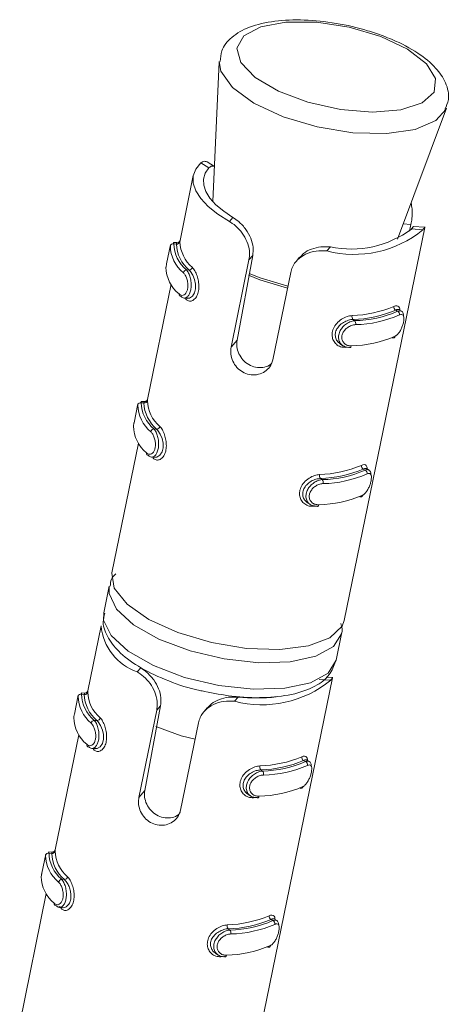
# Model space of a CAD drawing. Header units: millimetres. Extents: x -172 to 1038, y -1779 to -162.
# Tile 13 of 63: x 116 to 130, y -1158 to -1125. Entities that reach past the tile are written whole.
import ezdxf

# ---------------------------------------------------------------- set-up
doc = ezdxf.new("R2010")
doc.units = ezdxf.units.MM

msp = doc.modelspace()

# ---------------------------------------------------------------- linework, layer by layer
at = {"color": 7, "linetype": 'Continuous', "lineweight": 15}
for p, q in [((122.644, -1126.353), (122.425, -1131.073)), ((128.653, -1132.347), (130.306, -1127.921)), ((130.306, -1127.921), (130.293, -1127.954)), ((122.025, -1129.771), (122.292, -1129.939)), ((122.48, -1129.886), (122.236, -1129.732)), ((121.766, -1130.196), (121.318, -1132.388)), ((122.987, -1131.749), (123.105, -1131.61)), ((126.859, -1145.216), (129.573, -1131.95)), ((129.11, -1131.843), (129.064, -1132.072)), ((129.512, -1132.029), (129.126, -1132)), ((129.568, -1131.939), (129.194, -1131.911)), ((121.214, -1132.461), (121.102, -1132.453)), ((120.996, -1132.534), (120.864, -1133.179)), ((121.198, -1132.507), (121.109, -1132.501)), ((126.271, -1132.74), (126.389, -1132.6)), ((123.042, -1135.988), (123.645, -1133.042)), ((123.773, -1132.89), (123.241, -1135.753)), ((123.645, -1133.042), (123.773, -1132.89)), ((125.354, -1132.953), (125.234, -1133.095)), ((121.628, -1133.39), (121.538, -1133.384)), ((125.052, -1133.466), (124.449, -1136.412)), ((121.015, -1133.867), (120.22, -1137.754)), ((121.456, -1134.333), (121.568, -1134.341)), ((128.598, -1134.739), (128.66, -1134.778)), ((128.794, -1134.776), (128.712, -1134.724)), ((127.151, -1135.056), (127.213, -1135.095)), ((123.042, -1135.988), (123.241, -1135.753)), ((126.733, -1135.888), (126.815, -1135.94)), ((127.007, -1135.988), (126.903, -1135.995)), ((119.898, -1137.9), (119.766, -1138.545)), ((120.116, -1137.827), (120.003, -1137.819)), ((120.1, -1137.873), (120.01, -1137.867)), ((120.53, -1138.757), (120.44, -1138.75)), ((119.917, -1139.233), (119.021, -1143.612)), ((120.358, -1139.699), (120.47, -1139.708)), ((127.5, -1140.105), (127.562, -1140.144)), ((127.696, -1140.142), (127.613, -1140.09)), ((126.053, -1140.422), (126.115, -1140.461)), ((125.635, -1141.255), (125.717, -1141.306)), ((125.909, -1141.354), (125.805, -1141.361)), ((118.93, -1144.059), (118.747, -1144.953)), ((118.655, -1145.401), (118.207, -1147.592)), ((126.584, -1146.557), (126.767, -1145.663)), ((119.876, -1146.954), (119.994, -1146.814)), ((119.994, -1146.814), (119.915, -1146.766)), ((123.747, -1160.42), (126.462, -1147.154)), ((126.4, -1147.233), (126.015, -1147.204)), ((126.457, -1147.143), (126.247, -1147.127)), ((117.884, -1147.738), (117.753, -1148.383)), ((118.102, -1147.665), (117.99, -1147.657)), ((118.087, -1147.712), (117.997, -1147.705)), ((123.159, -1147.944), (123.278, -1147.805)), ((119.93, -1151.192), (120.533, -1148.246)), ((120.662, -1148.095), (120.13, -1150.957)), ((120.533, -1148.246), (120.662, -1148.095)), ((122.243, -1148.157), (122.123, -1148.299)), ((118.517, -1148.595), (118.427, -1148.588)), ((121.941, -1148.67), (121.338, -1151.617)), ((117.904, -1149.072), (117.109, -1152.959)), ((118.345, -1149.537), (118.457, -1149.546)), ((125.487, -1149.943), (125.549, -1149.982)), ((125.683, -1149.98), (125.6, -1149.928)), ((124.04, -1150.26), (124.102, -1150.299)), ((119.93, -1151.192), (120.13, -1150.957)), ((123.622, -1151.093), (123.704, -1151.144)), ((123.896, -1151.192), (123.792, -1151.199)), ((117.004, -1153.032), (116.892, -1153.023)), ((116.989, -1153.078), (116.899, -1153.071)), ((116.786, -1153.105), (116.654, -1153.75)), ((117.418, -1153.961), (117.329, -1153.954)), ((116.806, -1154.438), (115.91, -1158.816)), ((117.247, -1154.903), (117.359, -1154.912)), ((124.389, -1155.309), (124.451, -1155.348)), ((124.585, -1155.346), (124.502, -1155.295)), ((122.942, -1155.626), (123.004, -1155.665)), ((122.524, -1156.459), (122.606, -1156.511)), ((122.798, -1156.559), (122.694, -1156.566))]:
    msp.add_line(p, q, dxfattribs=at)
at = {"color": 8, "linetype": 'Continuous', "lineweight": 15}
msp.add_line((129.11, -1131.843), (128.849, -1131.824), dxfattribs=at)
at = {"color": 7, "linetype": 'Continuous', "lineweight": 15, "flags": 128}
for points in [[(128.088, -1125.503), (127.027, -1125.189), (125.92, -1125.019), (124.886, -1125.013), (124.039, -1125.171), (123.469, -1125.475), (123.238, -1125.894), (123.371, -1126.381), (123.855, -1126.884), (124.636, -1127.348), (125.63, -1127.723), (126.729, -1127.969), (127.814, -1128.058), (128.768, -1127.981), (129.486, -1127.746), (129.892, -1127.38), (129.941, -1126.921), (129.628, -1126.419), (128.987, -1125.929), (128.088, -1125.503)], [(122.025, -1129.771), (121.852, -1129.978), (121.764, -1130.207), (121.763, -1130.453), (121.848, -1130.711), (122.017, -1130.976), (122.267, -1131.241), (122.593, -1131.501), (122.987, -1131.749)], [(123.105, -1131.61), (122.791, -1131.399), (122.531, -1131.18), (122.329, -1130.958), (122.19, -1130.737), (122.116, -1130.52), (122.109, -1130.313), (122.168, -1130.118), (122.292, -1129.939)], [(121.085, -1132.499), (121.089, -1132.482), (121.101, -1132.453), (121.108, -1132.479), (121.109, -1132.501), (121.109, -1132.501), (121.109, -1132.501)], [(121.499, -1134.316), (121.531, -1134.335), (121.636, -1134.334), (121.736, -1134.273), (121.81, -1134.16), (121.845, -1134.018), (121.843, -1133.866), (121.81, -1133.709), (121.749, -1133.558), (121.667, -1133.432), (121.628, -1133.39), (121.628, -1133.39), (121.628, -1133.39)], [(128.71, -1134.727), (128.705, -1134.721), (128.637, -1134.721), (128.598, -1134.739), (128.598, -1134.739), (128.598, -1134.739)], [(127.094, -1135.944), (127.09, -1135.961), (127.084, -1135.975), (127.076, -1135.987), (127.068, -1135.995), (127.059, -1135.999), (127.049, -1135.999), (127.04, -1135.996), (127.03, -1135.989)], [(119.987, -1137.865), (119.991, -1137.848), (120.003, -1137.819), (120.01, -1137.845), (120.01, -1137.867), (120.01, -1137.867), (120.01, -1137.867)], [(120.401, -1139.682), (120.433, -1139.701), (120.538, -1139.7), (120.638, -1139.639), (120.712, -1139.526), (120.747, -1139.384), (120.745, -1139.232), (120.712, -1139.075), (120.651, -1138.925), (120.569, -1138.798), (120.53, -1138.757), (120.53, -1138.757), (120.53, -1138.757)], [(127.612, -1140.093), (127.607, -1140.087), (127.539, -1140.088), (127.5, -1140.105), (127.5, -1140.105), (127.5, -1140.105)], [(125.996, -1141.311), (125.992, -1141.327), (125.986, -1141.341), (125.978, -1141.353), (125.97, -1141.361), (125.961, -1141.365), (125.951, -1141.366), (125.941, -1141.362), (125.932, -1141.356)], [(119.021, -1143.612), (119.02, -1143.615), (119.102, -1144.127), (119.531, -1144.664), (120.267, -1145.179), (121.245, -1145.625), (122.375, -1145.962), (123.557, -1146.158), (124.683, -1146.198), (125.651, -1146.076), (126.375, -1145.804), (126.789, -1145.406), (126.859, -1145.216)], [(117.974, -1147.703), (117.978, -1147.686), (117.99, -1147.657), (117.996, -1147.684), (117.997, -1147.705), (117.997, -1147.705), (117.997, -1147.705)], [(118.388, -1149.52), (118.42, -1149.539), (118.525, -1149.538), (118.625, -1149.477), (118.699, -1149.364), (118.734, -1149.222), (118.732, -1149.07), (118.699, -1148.914), (118.638, -1148.763), (118.556, -1148.636), (118.517, -1148.595), (118.517, -1148.595), (118.517, -1148.595)], [(120.501, -1148.792), (121.357, -1149.108), (121.827, -1149.228)], [(125.599, -1149.931), (125.594, -1149.925), (125.526, -1149.926), (125.487, -1149.943), (125.487, -1149.943), (125.487, -1149.943)], [(123.983, -1151.149), (123.979, -1151.165), (123.973, -1151.179), (123.965, -1151.191), (123.957, -1151.199), (123.948, -1151.203), (123.938, -1151.204), (123.928, -1151.201), (123.919, -1151.194)], [(116.876, -1153.07), (116.879, -1153.053), (116.892, -1153.023), (116.898, -1153.05), (116.899, -1153.071), (116.899, -1153.071), (116.899, -1153.071)], [(124.501, -1155.297), (124.496, -1155.291), (124.428, -1155.292), (124.389, -1155.309), (124.389, -1155.309), (124.389, -1155.309)], [(122.885, -1156.515), (122.881, -1156.531), (122.875, -1156.546), (122.867, -1156.557), (122.859, -1156.565), (122.849, -1156.569), (122.84, -1156.57), (122.83, -1156.567), (122.821, -1156.56)]]:
    msp.add_lwpolyline(points, dxfattribs=at)
at = {"color": 8, "linetype": 'Continuous', "lineweight": 15, "flags": 128}
for points in [[(124.793, -1128.208), (123.809, -1127.748), (123.087, -1127.218), (122.699, -1126.67), (122.644, -1126.349)], [(130.293, -1127.954), (129.951, -1128.341), (129.256, -1128.639), (128.291, -1128.78), (127.15, -1128.751), (125.944, -1128.554), (124.793, -1128.208)], [(124.944, -1133.992), (124.009, -1133.715), (123.626, -1133.555)], [(123.646, -1133.497), (124.02, -1133.654), (124.957, -1133.931)], [(121.515, -1134.337), (121.516, -1134.353), (121.514, -1134.37)], [(126.909, -1135.975), (126.907, -1135.979), (126.903, -1135.995)], [(120.417, -1139.703), (120.418, -1139.719), (120.416, -1139.737)], [(125.811, -1141.341), (125.809, -1141.345), (125.805, -1141.361)], [(126.767, -1145.662), (126.767, -1145.664), (126.496, -1146.099), (125.901, -1146.425), (125.034, -1146.612), (123.974, -1146.643), (122.813, -1146.516), (121.656, -1146.241), (120.604, -1145.845), (119.752, -1145.36), (119.175, -1144.832), (118.924, -1144.306), (118.93, -1144.056)], [(118.747, -1144.953), (118.741, -1145.2), (118.992, -1145.726), (119.569, -1146.255), (120.421, -1146.739), (121.473, -1147.136), (122.63, -1147.41), (123.791, -1147.537), (124.851, -1147.506), (125.718, -1147.319), (126.313, -1146.994), (126.584, -1146.558), (126.584, -1146.557)], [(118.404, -1149.542), (118.405, -1149.557), (118.403, -1149.575)], [(123.797, -1151.179), (123.796, -1151.183), (123.792, -1151.199)], [(117.305, -1154.908), (117.307, -1154.923), (117.305, -1154.941)], [(122.699, -1156.545), (122.698, -1156.549), (122.694, -1156.566)]]:
    msp.add_lwpolyline(points, dxfattribs=at)
at = {"color": 7, "linetype": 'Continuous', "lineweight": 15}
for centre, radius, start, end in [((127.192, -1129.198), 3.66, 255.4121, 309.3218), ((127.1, -1129.301), 3.375, 257.8394, 306.8947), ((121.219, -1132.411), 0.0985, 257.5903, 345.5968), ((122.499, -1132.392), 1.185, 182.0918, 229.7885), ((121.087, -1132.596), 0.0979, 77.214, 165.609), ((122.179, -1132.554), 1.187, 180.8466, 231.034), ((122.266, -1132.483), 1.158, 180.8486, 231.033), ((122.412, -1132.463), 1.214, 182.0904, 229.7899), ((122.033, -1133.27), 1.188, 180.8481, 231.0325), ((121.55, -1133.503), 0.12, 95.7043, 167.5851), ((121.617, -1133.271), 0.12, 275.1412, 347.4782), ((121.35, -1134.212), 0.0664, 163.5411, 274.5056), ((127.003, -1131.002), 3.922, 271.7508, 292.9835), ((127.028, -1131.038), 4.02, 271.7502, 292.9836), ((127.135, -1131.278), 3.817, 271.1801, 293.5538), ((128.649, -1134.633), 0.117, 169.7673, 243.971), ((128.61, -1134.883), 0.117, 349.8505, 64.5065), ((127.276, -1134.959), 0.158, 166.4254, 217.7032), ((127.085, -1135.191), 0.16, 346.3724, 36.8246), ((127.16, -1131.314), 3.915, 271.1804, 293.5545), ((127.014, -1132.03), 3.916, 271.1805, 293.5526), ((128.508, -1135.608), 0.0709, 243.9656, 351.3841), ((119.989, -1137.962), 0.098, 77.2448, 165.5957), ((121.081, -1137.92), 1.187, 180.8476, 231.034), ((121.168, -1137.85), 1.158, 180.8481, 231.0324), ((120.121, -1137.777), 0.0985, 257.5996, 345.5875), ((121.314, -1137.829), 1.214, 182.0909, 229.7909), ((121.401, -1137.759), 1.185, 182.092, 229.7894), ((120.935, -1138.636), 1.187, 180.8476, 231.034), ((120.452, -1138.87), 0.12, 95.6933, 167.5812), ((120.519, -1138.637), 0.12, 275.1236, 347.496), ((120.252, -1139.578), 0.0664, 163.5434, 274.4873), ((125.905, -1136.369), 3.921, 271.7476, 292.9866), ((125.93, -1136.405), 4.019, 271.7471, 292.9867), ((127.551, -1140), 0.117, 169.7478, 243.9892), ((126.178, -1140.325), 0.158, 166.413, 217.7156), ((126.036, -1136.644), 3.818, 271.1813, 293.5525), ((126.062, -1136.68), 3.916, 271.1817, 293.5514), ((127.512, -1140.249), 0.117, 349.8285, 64.5285), ((125.987, -1140.557), 0.16, 346.3684, 36.8327), ((125.916, -1137.396), 3.915, 271.1804, 293.5545), ((127.41, -1140.975), 0.0709, 243.98, 351.3912), ((120.468, -1145.232), 1.821, 185.3156, 251.013), ((124.081, -1144.402), 3.66, 255.4125, 309.3213), ((117.976, -1147.8), 0.098, 77.2451, 165.5954), ((119.155, -1147.688), 1.158, 180.8481, 231.0322), ((118.108, -1147.615), 0.0985, 257.5991, 345.5881), ((119.3, -1147.667), 1.214, 182.0906, 229.791), ((119.387, -1147.597), 1.185, 182.0904, 229.7912), ((119.068, -1147.758), 1.187, 180.8476, 231.0341), ((123.882, -1141.234), 6.599, 264.7448, 275.8886), ((118.922, -1148.474), 1.187, 180.8478, 231.034), ((118.439, -1148.708), 0.12, 95.6926, 167.5821), ((118.506, -1148.475), 0.12, 275.1238, 347.4955), ((118.239, -1149.416), 0.0664, 163.5426, 274.4881), ((123.892, -1146.207), 3.921, 271.7476, 292.9866), ((123.917, -1146.243), 4.019, 271.7472, 292.9866), ((124.023, -1146.483), 3.817, 271.1801, 293.5538), ((125.538, -1149.838), 0.117, 169.748, 243.9902), ((125.499, -1150.087), 0.117, 349.8311, 64.5259), ((124.165, -1150.163), 0.158, 166.4138, 217.7148), ((123.974, -1150.395), 0.16, 346.3663, 36.8348), ((124.049, -1146.518), 3.916, 271.1805, 293.5526), ((123.902, -1147.234), 3.915, 271.1804, 293.5545), ((125.397, -1150.813), 0.0709, 243.9808, 351.3905), ((116.878, -1153.167), 0.0979, 77.2106, 165.6299), ((118.057, -1153.054), 1.158, 180.8471, 231.0347), ((117.01, -1152.981), 0.0986, 257.6212, 345.5833), ((118.289, -1152.963), 1.185, 182.0918, 229.7887), ((117.97, -1153.125), 1.187, 180.8478, 231.0341), ((118.202, -1153.033), 1.214, 182.0915, 229.7903), ((117.824, -1153.84), 1.187, 180.8469, 231.0339), ((117.341, -1154.074), 0.12, 95.7045, 167.585), ((117.408, -1153.842), 0.12, 275.133, 347.4863), ((117.141, -1154.782), 0.0664, 163.5231, 274.5236), ((122.793, -1151.572), 3.922, 271.7507, 292.9835), ((122.819, -1151.608), 4.02, 271.7501, 292.9836), ((122.925, -1151.849), 3.817, 271.1801, 293.5537), ((124.44, -1155.204), 0.117, 169.7648, 243.9721), ((124.401, -1155.453), 0.117, 349.8488, 64.5082), ((123.067, -1155.53), 0.158, 166.4246, 217.704), ((122.876, -1155.762), 0.16, 346.3743, 36.8239), ((122.951, -1151.885), 3.915, 271.1804, 293.5545), ((122.804, -1152.6), 3.915, 271.1804, 293.5545), ((124.299, -1156.179), 0.0709, 243.9647, 351.3849)]:
    msp.add_arc(centre, radius, start, end, dxfattribs=at)
for points, knots in [([(128.173, -1125.483), (127.999, -1125.421), (127.494, -1125.243), (126.579, -1125.035), (125.495, -1124.921), (124.486, -1124.96), (123.653, -1125.152), (123.064, -1125.483), (122.699, -1125.91), (122.683, -1126.225), (122.677, -1126.348)], [0, 0, 0, 0, 0.076536, 0.222837, 0.369452, 0.517159, 0.668022, 0.805716, 0.924009, 1, 1, 1, 1]), ([(130.256, -1127.957), (130.304, -1127.85), (130.432, -1127.565), (130.302, -1127.047), (129.953, -1126.53), (129.354, -1126.039), (128.703, -1125.691), (128.273, -1125.522), (128.173, -1125.483)], [0, 0, 0, 0, 0.111096, 0.296181, 0.481845, 0.697927, 0.929565, 1, 1, 1, 1]), ([(122.025, -1129.771), (122.05, -1129.751), (122.122, -1129.695), (122.19, -1129.72), (122.234, -1129.736)], [0, 0, 0, 0, 0.356731, 1, 1, 1, 1]), ([(122.492, -1129.901), (122.462, -1129.886), (122.394, -1129.852), (122.328, -1129.908), (122.292, -1129.939)], [0, 0, 0, 0, 0.448239, 1, 1, 1, 1]), ([(129.112, -1131.119), (129.125, -1131.186), (129.159, -1131.357), (129.149, -1131.615), (129.121, -1131.78), (129.11, -1131.843)], [0, 0, 0, 0, 0.280403, 0.723458, 1, 1, 1, 1]), ([(123.645, -1133.042), (123.654, -1132.969), (123.677, -1132.795), (123.619, -1132.501), (123.474, -1132.199), (123.263, -1131.944), (123.09, -1131.81), (122.998, -1131.756), (122.987, -1131.749)], [0, 0, 0, 0, 0.1470669, 0.3513519, 0.5552951, 0.760035, 0.971374, 1, 1, 1, 1]), ([(123.105, -1131.61), (123.169, -1131.654), (123.321, -1131.756), (123.544, -1131.999), (123.715, -1132.305), (123.799, -1132.613), (123.781, -1132.8), (123.773, -1132.89)], [0, 0, 0, 0, 0.1732, 0.407727, 0.615906, 0.813568, 1, 1, 1, 1]), ([(129.126, -1132), (129.157, -1131.959), (129.197, -1131.905), (129.194, -1131.92), (129.194, -1131.924)], [0, 0, 0, 0, 0.758529, 1, 1, 1, 1]), ([(129.573, -1131.95), (129.573, -1131.95), (129.582, -1131.916), (129.569, -1131.941), (129.53, -1132.001), (129.512, -1132.029)], [0, 0, 0, 0, 0.000895, 0.531272, 1, 1, 1, 1]), ([(121.318, -1132.388), (121.317, -1132.389), (121.317, -1132.392), (121.313, -1132.403), (121.302, -1132.423), (121.28, -1132.444), (121.25, -1132.459), (121.224, -1132.464), (121.211, -1132.46), (121.209, -1132.46)], [0, 0, 0, 0, 0.02061, 0.106568, 0.273557, 0.485899, 0.713445, 0.95965, 1, 1, 1, 1]), ([(126.271, -1132.74), (126.149, -1132.735), (125.905, -1132.726), (125.553, -1132.832), (125.276, -1133.023), (125.112, -1133.248), (125.069, -1133.406), (125.052, -1133.466)], [0, 0, 0, 0, 0.227115, 0.454908, 0.667265, 0.872141, 1, 1, 1, 1]), ([(125.364, -1132.961), (125.402, -1132.914), (125.502, -1132.792), (125.753, -1132.668), (126.069, -1132.59), (126.282, -1132.597), (126.389, -1132.6)], [0, 0, 0, 0, 0.170801, 0.446927, 0.721278, 1, 1, 1, 1]), ([(120.864, -1133.179), (120.862, -1133.188), (120.851, -1133.237), (120.848, -1133.265), (120.846, -1133.287)], [0, 0, 0, 0, 0.191577, 1, 1, 1, 1]), ([(121.538, -1133.384), (121.538, -1133.384), (121.564, -1133.414), (121.609, -1133.48), (121.665, -1133.633), (121.695, -1133.806), (121.696, -1133.98), (121.666, -1134.13), (121.613, -1134.245), (121.542, -1134.318), (121.46, -1134.343), (121.396, -1134.315), (121.363, -1134.288), (121.355, -1134.278), (121.355, -1134.278)], [0, 0, 0, 0, 0.00004, 0.112219, 0.224485, 0.337104, 0.445586, 0.547543, 0.64617, 0.74679, 0.852423, 0.96325, 0.99996, 1, 1, 1, 1]), ([(121.734, -1133.297), (121.748, -1133.313), (121.793, -1133.362), (121.862, -1133.486), (121.924, -1133.666), (121.957, -1133.858), (121.955, -1134.047), (121.912, -1134.223), (121.829, -1134.36), (121.72, -1134.435), (121.607, -1134.442), (121.544, -1134.393), (121.514, -1134.37)], [0, 0, 0, 0, 0.049967, 0.160723, 0.265975, 0.365264, 0.462966, 0.565661, 0.67602, 0.789424, 0.900466, 1, 1, 1, 1]), ([(121.286, -1134.193), (121.294, -1134.2), (121.324, -1134.226), (121.382, -1134.247), (121.456, -1134.23), (121.519, -1134.173), (121.565, -1134.081), (121.589, -1133.961), (121.585, -1133.82), (121.552, -1133.68), (121.499, -1133.556), (121.455, -1133.504), (121.433, -1133.477)], [0, 0, 0, 0, 0.0372881, 0.149824, 0.2562811, 0.3564227, 0.4534489, 0.5532061, 0.6600044, 0.7724166, 0.885914, 1, 1, 1, 1]), ([(128.534, -1134.612), (128.551, -1134.606), (128.604, -1134.584), (128.674, -1134.591), (128.723, -1134.643), (128.731, -1134.711), (128.734, -1134.738)], [0, 0, 0, 0, 0.148452, 0.477489, 0.790148, 1, 1, 1, 1]), ([(128.66, -1134.778), (128.66, -1134.778), (128.692, -1134.776), (128.758, -1134.746), (128.823, -1134.793), (128.857, -1134.858), (128.856, -1134.922), (128.855, -1134.939)], [0, 0, 0, 0, 0.0001083, 0.2952439, 0.5906207, 0.8869238, 1, 1, 1, 1]), ([(126.903, -1135.995), (126.876, -1135.995), (126.788, -1135.996), (126.654, -1135.949), (126.53, -1135.841), (126.457, -1135.698), (126.44, -1135.531), (126.485, -1135.352), (126.598, -1135.179), (126.762, -1135.039), (126.947, -1134.947), (127.066, -1134.93), (127.122, -1134.922)], [0, 0, 0, 0, 0.049965, 0.160721, 0.265965, 0.365258, 0.462975, 0.565671, 0.676026, 0.789425, 0.900467, 1, 1, 1, 1]), ([(127.151, -1135.056), (127.151, -1135.056), (127.106, -1135.046), (126.993, -1135.081), (126.833, -1135.143), (126.686, -1135.258), (126.587, -1135.399), (126.547, -1135.55), (126.566, -1135.69), (126.629, -1135.81), (126.7, -1135.861), (126.735, -1135.886)], [0, 0, 0, 0, 0.000049, 0.122815, 0.259405, 0.39728, 0.529326, 0.651159, 0.767595, 0.887476, 1, 1, 1, 1]), ([(127.03, -1135.989), (127.03, -1135.989), (126.979, -1136.006), (126.882, -1135.976), (126.76, -1135.912), (126.681, -1135.793), (126.656, -1135.649), (126.685, -1135.5), (126.759, -1135.361), (126.87, -1135.239), (127.01, -1135.149), (127.13, -1135.099), (127.196, -1135.101), (127.213, -1135.095), (127.213, -1135.095)], [0, 0, 0, 0, 0.0000364, 0.112219, 0.224482, 0.3370945, 0.4455937, 0.5475418, 0.6461641, 0.7467893, 0.8524239, 0.9632501, 0.9999636, 1, 1, 1, 1]), ([(128.578, -1135.619), (128.587, -1135.614), (128.621, -1135.595), (128.682, -1135.538), (128.751, -1135.436), (128.808, -1135.318), (128.85, -1135.194), (128.874, -1135.075), (128.875, -1134.973), (128.849, -1134.905), (128.799, -1134.877), (128.75, -1134.895), (128.725, -1134.903)], [0, 0, 0, 0, 0.0372839, 0.1498276, 0.2562887, 0.3564276, 0.4534535, 0.5532176, 0.6599865, 0.7724184, 0.8859177, 1, 1, 1, 1]), ([(127.241, -1135.229), (127.227, -1135.23), (127.17, -1135.235), (127.067, -1135.266), (126.948, -1135.337), (126.854, -1135.431), (126.791, -1135.542), (126.768, -1135.662), (126.792, -1135.779), (126.862, -1135.875), (126.967, -1135.938), (127.052, -1135.942), (127.094, -1135.944)], [0, 0, 0, 0, 0.037283, 0.149827, 0.256279, 0.356422, 0.453447, 0.553201, 0.659999, 0.77242, 0.885917, 1, 1, 1, 1]), ([(123.241, -1135.753), (123.234, -1135.828), (123.222, -1135.977), (123.295, -1136.214), (123.432, -1136.426), (123.629, -1136.588), (123.865, -1136.678), (124.108, -1136.682), (124.301, -1136.631), (124.383, -1136.559), (124.408, -1136.538)], [0, 0, 0, 0, 0.133124, 0.266322, 0.400688, 0.537113, 0.672998, 0.80751, 0.942605, 1, 1, 1, 1]), ([(124.449, -1136.412), (124.436, -1136.459), (124.403, -1136.579), (124.28, -1136.745), (124.083, -1136.879), (123.845, -1136.939), (123.597, -1136.913), (123.37, -1136.805), (123.187, -1136.63), (123.065, -1136.406), (123.017, -1136.18), (123.034, -1136.045), (123.042, -1135.988)], [0, 0, 0, 0, 0.067543, 0.172849, 0.279379, 0.387326, 0.494684, 0.600404, 0.705955, 0.813028, 0.92104, 1, 1, 1, 1]), ([(120.219, -1137.755), (120.219, -1137.755), (120.219, -1137.758), (120.215, -1137.77), (120.204, -1137.789), (120.182, -1137.811), (120.152, -1137.825), (120.126, -1137.83), (120.113, -1137.826), (120.111, -1137.826)], [0, 0, 0, 0, 0.020424, 0.106392, 0.273565, 0.485787, 0.713353, 0.959603, 1, 1, 1, 1]), ([(119.766, -1138.545), (119.764, -1138.555), (119.753, -1138.603), (119.75, -1138.631), (119.748, -1138.653)], [0, 0, 0, 0, 0.191585, 1, 1, 1, 1]), ([(120.44, -1138.75), (120.44, -1138.75), (120.465, -1138.781), (120.511, -1138.846), (120.567, -1138.999), (120.597, -1139.172), (120.598, -1139.346), (120.568, -1139.496), (120.515, -1139.611), (120.444, -1139.684), (120.362, -1139.71), (120.297, -1139.682), (120.266, -1139.654), (120.257, -1139.644), (120.257, -1139.644)], [0, 0, 0, 0, 0.00004, 0.112217, 0.224489, 0.337095, 0.445592, 0.547549, 0.646157, 0.746793, 0.852425, 0.963251, 0.99996, 1, 1, 1, 1]), ([(120.636, -1138.663), (120.65, -1138.679), (120.695, -1138.728), (120.764, -1138.852), (120.826, -1139.032), (120.859, -1139.224), (120.857, -1139.414), (120.814, -1139.589), (120.731, -1139.727), (120.622, -1139.801), (120.509, -1139.808), (120.446, -1139.76), (120.416, -1139.737)], [0, 0, 0, 0, 0.049967, 0.160724, 0.265968, 0.365259, 0.462975, 0.565671, 0.676017, 0.789422, 0.900465, 1, 1, 1, 1]), ([(120.188, -1139.559), (120.196, -1139.566), (120.226, -1139.593), (120.284, -1139.613), (120.358, -1139.596), (120.421, -1139.539), (120.467, -1139.448), (120.491, -1139.327), (120.486, -1139.186), (120.454, -1139.046), (120.401, -1138.922), (120.357, -1138.87), (120.335, -1138.844)], [0, 0, 0, 0, 0.0372844, 0.1498197, 0.2562898, 0.3564309, 0.4534351, 0.5532135, 0.6599915, 0.772418, 0.8859152, 1, 1, 1, 1]), ([(127.436, -1139.979), (127.453, -1139.972), (127.506, -1139.95), (127.575, -1139.957), (127.625, -1140.009), (127.633, -1140.077), (127.636, -1140.104)], [0, 0, 0, 0, 0.1484502, 0.4774905, 0.7901906, 1, 1, 1, 1]), ([(125.805, -1141.361), (125.778, -1141.362), (125.69, -1141.362), (125.556, -1141.316), (125.432, -1141.208), (125.359, -1141.064), (125.341, -1140.897), (125.387, -1140.718), (125.5, -1140.545), (125.664, -1140.406), (125.849, -1140.313), (125.968, -1140.296), (126.024, -1140.288)], [0, 0, 0, 0, 0.0499663, 0.1607213, 0.2659767, 0.3652551, 0.4629721, 0.5656681, 0.6760229, 0.7894206, 0.9004675, 1, 1, 1, 1]), ([(126.053, -1140.422), (126.053, -1140.422), (126.002, -1140.434), (125.898, -1140.436), (125.734, -1140.513), (125.588, -1140.624), (125.488, -1140.766), (125.449, -1140.916), (125.468, -1141.056), (125.531, -1141.176), (125.602, -1141.227), (125.637, -1141.252)], [0, 0, 0, 0, 0.000044, 0.122814, 0.259409, 0.397273, 0.529339, 0.651152, 0.76761, 0.887493, 1, 1, 1, 1]), ([(127.48, -1140.985), (127.489, -1140.98), (127.523, -1140.962), (127.584, -1140.904), (127.653, -1140.802), (127.71, -1140.684), (127.752, -1140.56), (127.776, -1140.441), (127.777, -1140.339), (127.751, -1140.272), (127.701, -1140.243), (127.652, -1140.261), (127.627, -1140.27)], [0, 0, 0, 0, 0.037285, 0.149829, 0.256282, 0.356422, 0.453448, 0.553213, 0.660005, 0.772417, 0.885916, 1, 1, 1, 1]), ([(127.562, -1140.144), (127.562, -1140.144), (127.598, -1140.117), (127.658, -1140.124), (127.726, -1140.156), (127.759, -1140.225), (127.758, -1140.288), (127.757, -1140.306)], [0, 0, 0, 0, 0.000096, 0.295238, 0.590657, 0.886922, 1, 1, 1, 1]), ([(125.932, -1141.356), (125.932, -1141.356), (125.886, -1141.349), (125.781, -1141.354), (125.662, -1141.275), (125.583, -1141.16), (125.558, -1141.015), (125.587, -1140.866), (125.661, -1140.727), (125.772, -1140.607), (125.912, -1140.511), (126.029, -1140.476), (126.1, -1140.459), (126.115, -1140.461), (126.115, -1140.461)], [0, 0, 0, 0, 0.000041, 0.1122154, 0.2244908, 0.3371023, 0.4455825, 0.5475486, 0.6461705, 0.7467825, 0.8524232, 0.9632483, 0.999958, 1, 1, 1, 1]), ([(126.143, -1140.595), (126.128, -1140.596), (126.072, -1140.601), (125.969, -1140.632), (125.85, -1140.703), (125.756, -1140.797), (125.693, -1140.908), (125.67, -1141.028), (125.694, -1141.145), (125.764, -1141.241), (125.869, -1141.304), (125.954, -1141.308), (125.996, -1141.311)], [0, 0, 0, 0, 0.037284, 0.149826, 0.256286, 0.356427, 0.453452, 0.553205, 0.660003, 0.772422, 0.885919, 1, 1, 1, 1]), ([(119.149, -1143.643), (119.093, -1143.699), (118.979, -1143.815), (118.97, -1143.976), (118.966, -1144.058)], [0, 0, 0, 0, 0.4912234, 1, 1, 1, 1]), ([(118.781, -1144.966), (118.755, -1145.066), (118.683, -1145.355), (118.887, -1145.839), (119.304, -1146.35), (119.986, -1146.842), (120.908, -1147.265), (121.67, -1147.527), (122.091, -1147.598), (122.147, -1147.608)], [0, 0, 0, 0, 0.082323, 0.236194, 0.39877, 0.587451, 0.781023, 0.971335, 1, 1, 1, 1]), ([(126.762, -1145.66), (126.765, -1145.653), (126.815, -1145.551), (126.779, -1145.432), (126.745, -1145.322)], [0, 0, 0, 0, 0.067046, 1, 1, 1, 1]), ([(122.147, -1147.608), (122.456, -1147.67), (123.131, -1147.805), (124.151, -1147.842), (125.118, -1147.739), (125.855, -1147.481), (126.377, -1147.103), (126.504, -1146.752), (126.56, -1146.595)], [0, 0, 0, 0, 0.154819, 0.33784, 0.523016, 0.713574, 0.872489, 1, 1, 1, 1]), ([(120.533, -1148.246), (120.543, -1148.173), (120.566, -1147.999), (120.508, -1147.705), (120.362, -1147.404), (120.151, -1147.148), (119.979, -1147.014), (119.887, -1146.96), (119.876, -1146.954)], [0, 0, 0, 0, 0.147083, 0.351349, 0.555303, 0.760041, 0.971374, 1, 1, 1, 1]), ([(119.994, -1146.814), (120.058, -1146.858), (120.21, -1146.961), (120.433, -1147.204), (120.604, -1147.51), (120.688, -1147.817), (120.67, -1148.004), (120.662, -1148.095)], [0, 0, 0, 0, 0.173197, 0.407729, 0.615893, 0.81357, 1, 1, 1, 1]), ([(126.462, -1147.154), (126.462, -1147.154), (126.471, -1147.12), (126.458, -1147.145), (126.419, -1147.205), (126.4, -1147.233)], [0, 0, 0, 0, 0.000895, 0.531292, 1, 1, 1, 1]), ([(118.206, -1147.593), (118.206, -1147.593), (118.205, -1147.596), (118.201, -1147.608), (118.191, -1147.627), (118.169, -1147.649), (118.139, -1147.663), (118.113, -1147.668), (118.1, -1147.664), (118.098, -1147.664)], [0, 0, 0, 0, 0.0204211, 0.1063829, 0.2735484, 0.4858986, 0.7133732, 0.9596118, 1, 1, 1, 1]), ([(123.159, -1147.944), (123.038, -1147.939), (122.794, -1147.93), (122.442, -1148.036), (122.165, -1148.227), (122.001, -1148.452), (121.958, -1148.61), (121.941, -1148.67)], [0, 0, 0, 0, 0.227113, 0.454905, 0.66725, 0.872124, 1, 1, 1, 1]), ([(122.252, -1148.166), (122.291, -1148.119), (122.391, -1147.996), (122.641, -1147.873), (122.958, -1147.794), (123.171, -1147.801), (123.278, -1147.805)], [0, 0, 0, 0, 0.170821, 0.446932, 0.721282, 1, 1, 1, 1]), ([(117.753, -1148.383), (117.751, -1148.393), (117.74, -1148.441), (117.737, -1148.469), (117.734, -1148.491)], [0, 0, 0, 0, 0.191577, 1, 1, 1, 1]), ([(118.175, -1149.397), (118.182, -1149.404), (118.212, -1149.431), (118.271, -1149.452), (118.344, -1149.434), (118.408, -1149.377), (118.454, -1149.286), (118.478, -1149.165), (118.473, -1149.025), (118.441, -1148.885), (118.388, -1148.761), (118.343, -1148.708), (118.321, -1148.682)], [0, 0, 0, 0, 0.037284, 0.14982, 0.25629, 0.356431, 0.453435, 0.553214, 0.659991, 0.772418, 0.885915, 1, 1, 1, 1]), ([(118.427, -1148.588), (118.427, -1148.588), (118.453, -1148.619), (118.497, -1148.684), (118.554, -1148.837), (118.584, -1149.01), (118.584, -1149.184), (118.555, -1149.334), (118.501, -1149.449), (118.431, -1149.522), (118.349, -1149.548), (118.285, -1149.52), (118.252, -1149.493), (118.244, -1149.482), (118.244, -1149.482)], [0, 0, 0, 0, 0.00004, 0.112216, 0.224489, 0.337093, 0.445591, 0.547547, 0.646173, 0.746793, 0.852425, 0.963251, 0.99996, 1, 1, 1, 1]), ([(118.623, -1148.501), (118.637, -1148.517), (118.681, -1148.567), (118.751, -1148.69), (118.813, -1148.87), (118.846, -1149.062), (118.843, -1149.252), (118.801, -1149.427), (118.718, -1149.565), (118.609, -1149.639), (118.496, -1149.646), (118.433, -1149.598), (118.403, -1149.575)], [0, 0, 0, 0, 0.0499672, 0.1607243, 0.2659683, 0.3652589, 0.4629755, 0.5656713, 0.6760171, 0.7894221, 0.9004654, 1, 1, 1, 1]), ([(125.423, -1149.817), (125.439, -1149.81), (125.493, -1149.788), (125.562, -1149.795), (125.612, -1149.848), (125.62, -1149.915), (125.623, -1149.942)], [0, 0, 0, 0, 0.1484526, 0.4774923, 0.7901901, 1, 1, 1, 1]), ([(125.549, -1149.982), (125.549, -1149.982), (125.585, -1149.955), (125.645, -1149.962), (125.713, -1149.994), (125.746, -1150.063), (125.745, -1150.126), (125.744, -1150.144)], [0, 0, 0, 0, 0.000093, 0.295238, 0.590656, 0.886921, 1, 1, 1, 1]), ([(123.792, -1151.199), (123.764, -1151.2), (123.677, -1151.2), (123.543, -1151.154), (123.419, -1151.046), (123.346, -1150.902), (123.328, -1150.735), (123.374, -1150.556), (123.487, -1150.383), (123.651, -1150.244), (123.836, -1150.151), (123.955, -1150.134), (124.011, -1150.126)], [0, 0, 0, 0, 0.0499663, 0.1607206, 0.2659766, 0.3652551, 0.4629722, 0.565668, 0.6760229, 0.7894213, 0.9004675, 1, 1, 1, 1]), ([(124.04, -1150.26), (124.04, -1150.26), (123.989, -1150.272), (123.885, -1150.274), (123.721, -1150.351), (123.575, -1150.462), (123.475, -1150.604), (123.436, -1150.754), (123.455, -1150.894), (123.518, -1151.014), (123.589, -1151.065), (123.624, -1151.09)], [0, 0, 0, 0, 0.000044, 0.122814, 0.259409, 0.397273, 0.529338, 0.651151, 0.76761, 0.887492, 1, 1, 1, 1]), ([(123.919, -1151.194), (123.919, -1151.194), (123.873, -1151.187), (123.768, -1151.192), (123.649, -1151.113), (123.569, -1150.998), (123.545, -1150.853), (123.574, -1150.704), (123.648, -1150.565), (123.758, -1150.445), (123.899, -1150.349), (124.016, -1150.315), (124.087, -1150.297), (124.102, -1150.299), (124.102, -1150.299)], [0, 0, 0, 0, 0.000041, 0.1122145, 0.22449, 0.3371021, 0.4455823, 0.5475483, 0.6461702, 0.7467832, 0.852424, 0.9632493, 0.999959, 1, 1, 1, 1]), ([(125.467, -1150.823), (125.476, -1150.819), (125.51, -1150.8), (125.571, -1150.742), (125.64, -1150.64), (125.697, -1150.522), (125.739, -1150.399), (125.763, -1150.279), (125.764, -1150.177), (125.738, -1150.11), (125.688, -1150.081), (125.638, -1150.099), (125.613, -1150.108)], [0, 0, 0, 0, 0.037284, 0.149828, 0.256282, 0.356422, 0.453448, 0.553213, 0.660005, 0.772417, 0.885917, 1, 1, 1, 1]), ([(124.13, -1150.433), (124.115, -1150.434), (124.058, -1150.439), (123.956, -1150.47), (123.837, -1150.541), (123.742, -1150.636), (123.68, -1150.746), (123.657, -1150.866), (123.68, -1150.984), (123.751, -1151.079), (123.856, -1151.142), (123.941, -1151.146), (123.983, -1151.149)], [0, 0, 0, 0, 0.037283, 0.149826, 0.256285, 0.356427, 0.453452, 0.553205, 0.660003, 0.772423, 0.885919, 1, 1, 1, 1]), ([(120.13, -1150.957), (120.123, -1151.032), (120.11, -1151.181), (120.183, -1151.418), (120.321, -1151.63), (120.518, -1151.792), (120.753, -1151.883), (120.997, -1151.886), (121.189, -1151.835), (121.272, -1151.763), (121.296, -1151.742)], [0, 0, 0, 0, 0.133122, 0.266318, 0.400692, 0.537115, 0.672994, 0.807502, 0.942595, 1, 1, 1, 1]), ([(121.338, -1151.617), (121.325, -1151.663), (121.291, -1151.783), (121.169, -1151.949), (120.972, -1152.083), (120.734, -1152.143), (120.486, -1152.117), (120.259, -1152.01), (120.076, -1151.834), (119.954, -1151.61), (119.906, -1151.384), (119.923, -1151.249), (119.93, -1151.192)], [0, 0, 0, 0, 0.067554, 0.172859, 0.279387, 0.387329, 0.494687, 0.600409, 0.705958, 0.813031, 0.921041, 1, 1, 1, 1]), ([(117.108, -1152.959), (117.108, -1152.959), (117.107, -1152.962), (117.103, -1152.974), (117.092, -1152.993), (117.071, -1153.015), (117.041, -1153.029), (117.015, -1153.035), (117.001, -1153.031), (117, -1153.03)], [0, 0, 0, 0, 0.020611, 0.106569, 0.273564, 0.485895, 0.71344, 0.959643, 1, 1, 1, 1]), ([(116.655, -1153.75), (116.653, -1153.759), (116.642, -1153.808), (116.639, -1153.835), (116.636, -1153.858)], [0, 0, 0, 0, 0.191539, 1, 1, 1, 1]), ([(117.077, -1154.763), (117.084, -1154.77), (117.114, -1154.797), (117.173, -1154.818), (117.246, -1154.8), (117.31, -1154.743), (117.356, -1154.652), (117.38, -1154.531), (117.375, -1154.391), (117.343, -1154.251), (117.29, -1154.127), (117.245, -1154.074), (117.223, -1154.048)], [0, 0, 0, 0, 0.037285, 0.149829, 0.256286, 0.356427, 0.453453, 0.553211, 0.659989, 0.772416, 0.885914, 1, 1, 1, 1]), ([(117.329, -1153.954), (117.329, -1153.954), (117.353, -1153.985), (117.4, -1154.05), (117.455, -1154.203), (117.486, -1154.377), (117.486, -1154.55), (117.457, -1154.7), (117.403, -1154.815), (117.332, -1154.888), (117.251, -1154.914), (117.187, -1154.886), (117.154, -1154.859), (117.146, -1154.848), (117.146, -1154.848)], [0, 0, 0, 0, 0.00004, 0.11222, 0.224494, 0.337101, 0.445583, 0.547541, 0.646168, 0.746789, 0.852422, 0.96325, 0.99996, 1, 1, 1, 1]), ([(117.235, -1154.855), (117.235, -1154.855), (117.261, -1154.883), (117.324, -1154.913), (117.428, -1154.915), (117.53, -1154.854), (117.606, -1154.741), (117.642, -1154.594), (117.639, -1154.434), (117.604, -1154.273), (117.541, -1154.121), (117.475, -1154.016), (117.431, -1153.975), (117.418, -1153.961), (117.418, -1153.961)], [0, 0, 0, 0, 0.000039, 0.101132, 0.213606, 0.327129, 0.435866, 0.536185, 0.632077, 0.730796, 0.836855, 0.949307, 0.999961, 1, 1, 1, 1]), ([(117.525, -1153.868), (117.539, -1153.883), (117.583, -1153.933), (117.653, -1154.056), (117.715, -1154.237), (117.748, -1154.428), (117.745, -1154.618), (117.703, -1154.793), (117.62, -1154.931), (117.511, -1155.005), (117.398, -1155.012), (117.335, -1154.964), (117.305, -1154.941)], [0, 0, 0, 0, 0.049967, 0.160723, 0.265974, 0.365264, 0.462966, 0.565675, 0.676021, 0.789424, 0.900467, 1, 1, 1, 1]), ([(124.325, -1155.183), (124.341, -1155.176), (124.395, -1155.154), (124.464, -1155.161), (124.514, -1155.214), (124.521, -1155.281), (124.524, -1155.309)], [0, 0, 0, 0, 0.1484502, 0.4774905, 0.7901906, 1, 1, 1, 1]), ([(124.451, -1155.348), (124.451, -1155.348), (124.483, -1155.346), (124.549, -1155.316), (124.614, -1155.364), (124.648, -1155.429), (124.647, -1155.492), (124.646, -1155.51)], [0, 0, 0, 0, 0.000108, 0.295243, 0.590622, 0.886924, 1, 1, 1, 1]), ([(122.694, -1156.566), (122.666, -1156.566), (122.579, -1156.566), (122.444, -1156.52), (122.32, -1156.412), (122.248, -1156.268), (122.23, -1156.102), (122.276, -1155.922), (122.388, -1155.749), (122.553, -1155.61), (122.738, -1155.518), (122.857, -1155.501), (122.913, -1155.492)], [0, 0, 0, 0, 0.0499665, 0.1607221, 0.2659659, 0.3652594, 0.4629769, 0.5656735, 0.6760163, 0.789423, 0.9004661, 1, 1, 1, 1]), ([(122.942, -1155.626), (122.942, -1155.626), (122.897, -1155.618), (122.784, -1155.651), (122.624, -1155.714), (122.477, -1155.829), (122.377, -1155.97), (122.338, -1156.121), (122.357, -1156.261), (122.42, -1156.381), (122.491, -1156.432), (122.526, -1156.456)], [0, 0, 0, 0, 0.0000503, 0.1228168, 0.2594112, 0.3972753, 0.5293231, 0.6511573, 0.7675936, 0.8874765, 1, 1, 1, 1]), ([(122.821, -1156.56), (122.821, -1156.56), (122.769, -1156.577), (122.673, -1156.547), (122.551, -1156.483), (122.471, -1156.363), (122.447, -1156.219), (122.476, -1156.07), (122.549, -1155.931), (122.661, -1155.81), (122.8, -1155.719), (122.921, -1155.67), (122.987, -1155.671), (123.004, -1155.665), (123.004, -1155.665)], [0, 0, 0, 0, 0.000036, 0.11222, 0.224483, 0.337096, 0.445595, 0.547544, 0.646168, 0.746792, 0.852427, 0.963254, 0.999964, 1, 1, 1, 1]), ([(124.369, -1156.189), (124.378, -1156.185), (124.412, -1156.166), (124.472, -1156.108), (124.542, -1156.006), (124.599, -1155.888), (124.641, -1155.765), (124.664, -1155.645), (124.666, -1155.543), (124.64, -1155.476), (124.59, -1155.447), (124.54, -1155.465), (124.515, -1155.474)], [0, 0, 0, 0, 0.037285, 0.149827, 0.256288, 0.356428, 0.453453, 0.553195, 0.659986, 0.772418, 0.885917, 1, 1, 1, 1]), ([(123.031, -1155.799), (123.017, -1155.801), (122.96, -1155.805), (122.858, -1155.837), (122.739, -1155.908), (122.644, -1156.002), (122.582, -1156.112), (122.559, -1156.232), (122.582, -1156.35), (122.653, -1156.445), (122.758, -1156.508), (122.843, -1156.513), (122.885, -1156.515)], [0, 0, 0, 0, 0.037284, 0.149826, 0.256278, 0.35642, 0.453444, 0.553219, 0.659994, 0.772413, 0.88591, 1, 1, 1, 1])]:
    msp.add_open_spline(points, degree=3, knots=knots, dxfattribs=at)
at = {"color": 8, "linetype": 'Continuous', "lineweight": 15}
for points, knots in [([(121.198, -1132.507), (121.198, -1132.507), (121.203, -1132.5), (121.207, -1132.46), (121.211, -1132.465), (121.211, -1132.466)], [0, 0, 0, 0, 0.0003323, 0.8336152, 1, 1, 1, 1]), ([(121.319, -1132.388), (121.319, -1132.387), (121.319, -1132.38), (121.317, -1132.411), (121.315, -1132.436)], [0, 0, 0, 0, 0.1989958, 1, 1, 1, 1]), ([(120.992, -1132.572), (120.993, -1132.566), (120.995, -1132.542), (120.995, -1132.538), (120.996, -1132.534)], [0, 0, 0, 0, 0.266123, 1, 1, 1, 1]), ([(120.22, -1137.754), (120.22, -1137.753), (120.221, -1137.746), (120.218, -1137.777), (120.217, -1137.802)], [0, 0, 0, 0, 0.199064, 1, 1, 1, 1]), ([(119.894, -1137.938), (119.895, -1137.932), (119.897, -1137.908), (119.897, -1137.904), (119.898, -1137.9)], [0, 0, 0, 0, 0.266069, 1, 1, 1, 1]), ([(120.1, -1137.873), (120.1, -1137.873), (120.105, -1137.842), (120.109, -1137.828), (120.113, -1137.832), (120.113, -1137.832)], [0, 0, 0, 0, 0.000296, 0.833691, 1, 1, 1, 1]), ([(117.881, -1147.776), (117.881, -1147.77), (117.884, -1147.746), (117.884, -1147.742), (117.885, -1147.739)], [0, 0, 0, 0, 0.266074, 1, 1, 1, 1]), ([(118.087, -1147.712), (118.087, -1147.712), (118.092, -1147.68), (118.096, -1147.666), (118.1, -1147.67), (118.1, -1147.671)], [0, 0, 0, 0, 0.000296, 0.833618, 1, 1, 1, 1]), ([(118.207, -1147.593), (118.207, -1147.591), (118.207, -1147.584), (118.205, -1147.615), (118.204, -1147.64)], [0, 0, 0, 0, 0.199067, 1, 1, 1, 1]), ([(116.989, -1153.078), (116.989, -1153.078), (116.994, -1153.046), (116.998, -1153.032), (117.002, -1153.036), (117.002, -1153.037)], [0, 0, 0, 0, 0.000296, 0.833615, 1, 1, 1, 1]), ([(117.109, -1152.959), (117.109, -1152.957), (117.109, -1152.95), (117.107, -1152.981), (117.105, -1153.006)], [0, 0, 0, 0, 0.199059, 1, 1, 1, 1]), ([(116.783, -1153.142), (116.783, -1153.136), (116.786, -1153.113), (116.786, -1153.108), (116.787, -1153.105)], [0, 0, 0, 0, 0.266101, 1, 1, 1, 1])]:
    msp.add_open_spline(points, degree=3, knots=knots, dxfattribs=at)

doc.saveas('drawing.dxf')
